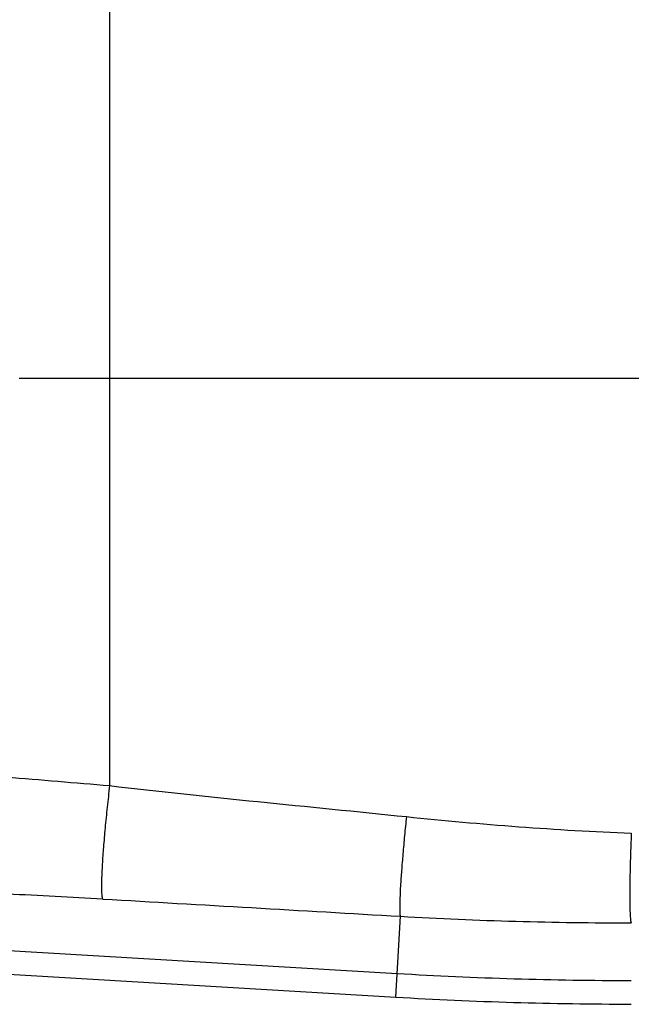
# Model space of a CAD drawing. Extents: x 0 to 594, y 0 to 420.
# Tile 16 of 104: x 90 to 98, y 171 to 183. Entities that reach past the tile are written whole.
import ezdxf

# ---------------------------------------------------------------- set-up
doc = ezdxf.new("R2010")
doc.units = 0
doc.header["$LTSCALE"] = 32.67
doc.linetypes.add('CENTER', pattern=[0.6, 0.375, -0.075, 0.075, -0.075])
doc.layers.get('0').update_dxf_attribs({"linetype": 'CONTINUOUS'})
for name, color, linetype in [('AXIS', 7, 'CONTINUOUS'), ('DRIV_DIM', 7, 'CONTINUOUS'), ('ROUND', 7, 'CONTINUOUS')]:
    doc.layers.add(name, color=color, linetype=linetype)
doc.styles.get("Standard").update_dxf_attribs({"font": 'txt', "width": 0.8})
doc.dimstyles.new('DIMSTYLE_1', dxfattribs={"dimtxt": 3.8, "dimasz": 1.8, "dimexe": 2, "dimexo": 1.5, "dimgap": 1.9, "dimtad": 1, "dimdec": 3, "dimlfac": 10, "dimtxsty": 'STANDARD', "dimblk": 'OPEN', "dimblk1": 'OPEN', "dimblk2": 'OPEN', "dimcen": 0.09, "dimazin": 2, "dimtp": 0.5, "dimtm": 0.5, "dimtfac": 1, "dimtdec": -1, "dimtofl": 0, "dimtmove": 0, "dimatfit": 3, "dimtolj": 1})
doc.dimstyles.new('DIMSTYLE_2', dxfattribs={"dimtxt": 3.8, "dimasz": 1.8, "dimexe": 2, "dimexo": 1.5, "dimgap": 0.95, "dimtad": 1, "dimdec": 3, "dimlfac": 10, "dimtxsty": 'STANDARD', "dimblk": 'OPEN', "dimblk1": 'OPEN', "dimblk2": 'OPEN', "dimcen": 0.09, "dimazin": 2, "dimtp": 0.001, "dimtm": 0.001, "dimtfac": 1, "dimtdec": 3, "dimtofl": 0, "dimtmove": 0, "dimatfit": 3, "dimtolj": 1})

# ---------------------------------------------------------------- blocks, each defined once
blk = doc.blocks.new('*D0')
at = {"layer": 'DRIV_DIM', "color": 2, "linetype": 'CONTINUOUS'}
blk.add_line((239.529, 254.232), (249.381, 265.174), dxfattribs=at)
for points in [[(246.288, 264.421), (248.043, 263.688), (247.104, 265.342)], [(56.787, 180.608), (57.388, 178.803), (58.018, 180.598)]]:
    blk.add_lwpolyline(points, dxfattribs=at)
for start, end in [(48, 114), (114, 180)]:
    blk.add_arc((171.612, 178.803), 114.224, start, end, dxfattribs=at)
blk = doc.blocks.new('_OPEN')
at = {"color": 0, "linetype": 'BYBLOCK'}
for p, q in [((0, 0), (-1, 0.342)), ((-1, -0.342), (0, 0)), ((-1, 0), (0, 0))]:
    blk.add_line(p, q, dxfattribs=at)
blk = doc.blocks.new('*D1')
at = {"layer": 'DRIV_DIM', "color": 2, "linetype": 'CONTINUOUS'}
blk.add_line((239.529, 103.374), (249.381, 92.432), dxfattribs=at)
for points in [[(58.018, 177.008), (57.388, 178.803), (56.787, 176.998)], [(247.104, 92.263), (248.043, 93.918), (246.288, 93.185)]]:
    blk.add_lwpolyline(points, dxfattribs=at)
for start, end in [(180, 246), (246, 312)]:
    blk.add_arc((171.612, 178.803), 114.224, start, end, dxfattribs=at)
blk = doc.blocks.new('*D5')
at = {"layer": 'DRIV_DIM', "color": 2, "linetype": 'CONTINUOUS'}
blk.add_line((95.559, 243.733), (171.612, 178.803), dxfattribs=at)
at = {"layer": 'DRIV_DIM', "color": 2, "linetype": 'CONTINUOUS', "xscale": 1.8, "yscale": 1.8, "zscale": 1.8, "rotation": 139.5111914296}
blk.add_blockref('_OPEN', (95.559, 243.733), dxfattribs=at)

msp = doc.modelspace()

# ---------------------------------------------------------------- linework, layer by layer
at = {"layer": 'AXIS', "color": 7, "linetype": 'CENTER'}
msp.add_line((102.59069, 178.80284), (67.37005, 178.80284), dxfattribs=at)
at = {"layer": 'ROUND', "color": 9, "linetype": 'CONTINUOUS'}
for p, q in [((91.48755, 183.96417), (91.48755, 173.64152)), ((71.24779, 172.68316), (95.13134, 171.26065)), ((71.22996, 172.38388), (95.11352, 170.96136)), ((95.11352, 170.96136), (95.17451, 171.98531))]:
    msp.add_line(p, q, dxfattribs=at)
for centre, radius, start, end in [((100.14365, 219.93778), 46.94507, 264.016187, 267.504934), ((86.21985, 82.57162), 89.78217, 86.6911346, 87.4637591), ((98.02714, 221.15249), 49.24986, 266.679478, 270.084733), ((98.09997, 221.10284), 49.93052, 266.591461, 270), ((98.09997, 221.10284), 50.23034, 266.591461, 270)]:
    msp.add_arc(centre, radius, start, end, dxfattribs=at)
for points, knots in [([(89.75602, 173.78479), (89.89639, 173.77379), (90.47369, 173.72747), (91.05075, 173.67827), (91.48755, 173.64152)], [0, 0, 0, 0, 0.24312466, 1, 1, 1, 1]), ([(91.48755, 173.64152), (91.47679, 173.55047), (91.45668, 173.3716), (91.43051, 173.11121), (91.40948, 172.87005), (91.39428, 172.65695), (91.38548, 172.47989), (91.38313, 172.35767), (91.38549, 172.28301), (91.38867, 172.24478), (91.39319, 172.22013), (91.39815, 172.2067), (91.40194, 172.20411)], [0, 0, 0, 0, 0.19038198, 0.37376164, 0.54340043, 0.69307353, 0.81731109, 0.91162613, 0.9464983, 0.97280477, 0.99047525, 1, 1, 1, 1]), ([(95.24974, 173.24849), (95.24137, 173.16837), (95.22563, 173.01101), (95.2048, 172.78202), (95.18769, 172.57001), (95.17484, 172.38274), (95.16677, 172.22723), (95.16365, 172.11993), (95.16441, 172.05444), (95.16594, 172.02094), (95.16894, 171.99961), (95.17168, 171.98781), (95.17451, 171.98531)], [0, 0, 0, 0, 0.19059825, 0.37418859, 0.54402527, 0.69387255, 0.81824184, 0.91260917, 0.94745021, 0.97365575, 0.99108778, 1, 1, 1, 1]), ([(98.09997, 173.03721), (98.09685, 172.96506), (98.09133, 172.82337), (98.0851, 172.61732), (98.08121, 172.42666), (98.07974, 172.25838), (98.08079, 172.11878), (98.08361, 172.02259), (98.08766, 171.96401), (98.0907, 171.93412), (98.09443, 171.9152), (98.09736, 171.90479), (98.09997, 171.90268)], [0, 0, 0, 0, 0.19061875, 0.37422758, 0.54408233, 0.69394569, 0.81832687, 0.91269885, 0.94753718, 0.97373377, 0.99114457, 1, 1, 1, 1])]:
    msp.add_open_spline(points, degree=3, knots=knots, dxfattribs=at)
for points in [[(91.48755, 173.64152), (92.73972, 173.49351), (93.99568, 173.3795), (95.24974, 173.24849)], [(91.40194, 172.20411), (92.6595, 172.13178), (93.91698, 172.05825), (95.17451, 171.98531)]]:
    msp.add_open_spline(points, degree=3, dxfattribs=at)

# ---------------------------------------------------------------- dimensions: what is measured, and where the dimension line sits
at = {"layer": 'DRIV_DIM', "color": 2, "linetype": 'CONTINUOUS'}
for base, line1, line2, picture, middle in [((125.15322, 283.1516), ((237.76103, 252.26848), (238.52534, 253.11733)), ((60.03058, 178.80284), (58.88834, 178.80284)), '*D0', (93.31184, 261.96624)), ((125.15322, 74.45408), ((60.03058, 178.80284), (58.88834, 178.80284)), ((237.76103, 105.33721), (238.52534, 104.48836)), '*D1', (77.37091, 114.26082))]:
    dim = msp.add_angular_dim_2l(base=base, line1=line1, line2=line2, dimstyle='DIMSTYLE_1', override={"dimtad": 2}, dxfattribs=at)
    dim.commit()
    dim.dimension.update_dxf_attribs({"geometry": picture, "text_midpoint": middle, "dimtype": 162})
dim = msp.add_radius_dim(center=(171.61228, 178.80284), mpoint=(95.559, 243.73279), text='R<>', dimstyle='DIMSTYLE_2', override={"dimpost": '<>'}, dxfattribs=at)
dim.commit()
dim.dimension.update_dxf_attribs({"geometry": '*D5', "text_midpoint": (100.69419, 239.34866), "dimtype": 164})

doc.saveas('drawing.dxf')
